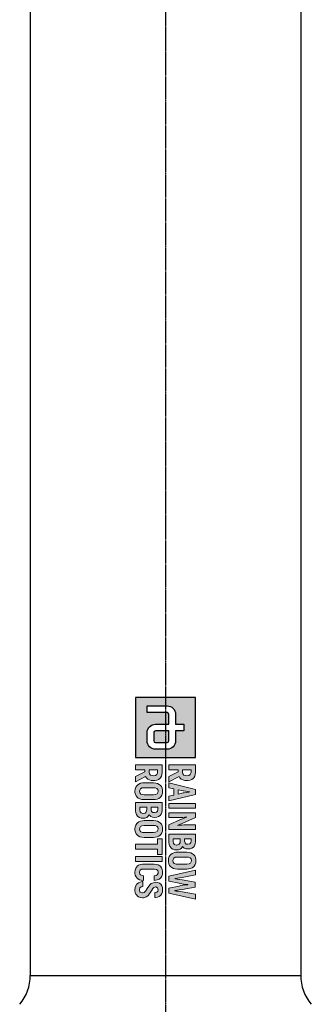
# Model space of a CAD drawing. Header units: millimetres. Extents: x 0 to 5219, y 0 to 2970.
# Tile 186 of 229: x 2745 to 2842, y 1650 to 1978. Entities that reach past the tile are written whole.
import ezdxf

# ---------------------------------------------------------------- set-up
doc = ezdxf.new("R2010")
doc.units = ezdxf.units.MM
doc.header["$LTSCALE"] = 0.2
doc.linetypes.add('CENTER2', pattern=[1.125, 0.75, -0.125, 0.125, -0.125])
doc.layers.add('02_Center Line', color=1, linetype='CENTER2')

# ---------------------------------------------------------------- blocks, each defined once
blk = doc.blocks.new('Blk$A16R1-4W24R')
h = blk.add_hatch(color=256)
h.dxf.hatch_style = 1
h.paths.add_polyline_path([(7.59, 0), (0, 0), (0, -7.59), (7.59, -7.59)])
edge = h.paths.add_edge_path(flags=16)
edge.add_spline(control_points=[(5.48, -2.53), (6.07, -2.53), (6.54, -3), (6.54, -3.59)], knot_values=[19, 19, 19, 19, 20, 20, 20, 20], degree=3, periodic=0)
edge.add_line((6.54, -3.59), (6.54, -5.06))
edge.add_spline(control_points=[(6.54, -5.06), (6.54, -5.65), (6.07, -6.12), (5.48, -6.12)], knot_values=[4, 4, 4, 4, 5, 5, 5, 5], degree=3, periodic=0)
edge.add_line((5.48, -6.12), (4.43, -6.12))
edge.add_spline(control_points=[(4.43, -6.12), (3.85, -6.12), (3.38, -5.65), (3.38, -5.06)], knot_values=[6, 6, 6, 6, 7, 7, 7, 7], degree=3, periodic=0)
edge.add_line((3.38, -5.06), (3.38, -3.38))
edge.add_line((3.38, -3.38), (2.11, -3.38))
edge.add_spline(control_points=[(2.11, -3.38), (1.99, -3.38), (1.9, -3.47), (1.9, -3.59)], knot_values=[9, 9, 9, 9, 10, 10, 10, 10], degree=3, periodic=0)
edge.add_line((1.9, -3.59), (1.9, -6.12))
edge.add_line((1.9, -6.12), (1.05, -6.12))
edge.add_line((1.05, -6.12), (1.05, -3.59))
edge.add_spline(control_points=[(1.05, -3.59), (1.05, -3), (1.53, -2.53), (2.11, -2.53)], knot_values=[13, 13, 13, 13, 14, 14, 14, 14], degree=3, periodic=0)
edge.add_line((2.11, -2.53), (3.38, -2.53))
edge.add_line((3.38, -2.53), (3.38, -1.48))
edge.add_line((3.38, -1.48), (4.22, -1.48))
edge.add_line((4.22, -1.48), (4.22, -2.53))
edge.add_line((4.22, -2.53), (5.48, -2.53))
edge = h.paths.add_edge_path(flags=0)
edge.add_spline(control_points=[(5.48, -3.38), (5.6, -3.38), (5.7, -3.47), (5.7, -3.59)], knot_values=[6, 6, 6, 6, 7, 7, 7, 7], degree=3, periodic=0)
edge.add_line((5.7, -3.59), (5.7, -5.06))
edge.add_spline(control_points=[(5.7, -5.06), (5.7, -5.18), (5.6, -5.27), (5.48, -5.27)], knot_values=[4, 4, 4, 4, 5, 5, 5, 5], degree=3, periodic=0)
edge.add_line((5.48, -5.27), (4.43, -5.27))
edge.add_spline(control_points=[(4.43, -5.27), (4.31, -5.27), (4.22, -5.18), (4.22, -5.06)], knot_values=[2, 2, 2, 2, 3, 3, 3, 3], degree=3, periodic=0)
edge.add_line((4.22, -5.06), (4.22, -3.38))
edge.add_line((4.22, -3.38), (5.48, -3.38))
at = {"ltscale": 2.5}
h = blk.add_hatch(color=256, dxfattribs=at)
h.dxf.hatch_style = 1
h.paths.add_polyline_path([(10.78, -3.38), (11.4, -3.38), (11.53, -2.76), (12.32, -2.76), (12.45, -3.38), (13.07, -3.38), (12.24, 0), (11.61, 0)])
h.paths.add_polyline_path([(11.65, -2.2), (11.8, -1.48), (11.83, -1.29), (11.88, -1.04), (11.92, -0.69), (11.95, -0.87), (12, -1.18), (12.04, -1.42), (12.06, -1.57), (12.2, -2.2)], flags=16)
h.paths.add_polyline_path([(13.39, -3.38), (13.98, -3.38), (13.98, 0), (13.39, 0)])
h.paths.add_polyline_path([(15.17, -2.35), (15.16, -2.1), (15.16, -1.85), (15.14, -1.6), (15.12, -1.35), (15.1, -1.1), (15.11, -1.09), (15.12, -1.12), (15.18, -1.28), (15.28, -1.54), (15.42, -1.91), (16.07, -3.38), (16.66, -3.38), (16.66, 0), (16.08, 0), (16.08, -1.03), (16.08, -1.25), (16.09, -1.49), (16.11, -1.74), (16.13, -2), (16.16, -2.32), (16.12, -2.21), (16.02, -1.95), (15.96, -1.79), (15.87, -1.59), (15.17, 0), (14.59, 0), (14.59, -3.38), (15.17, -3.38)])
h.paths.add_polyline_path([(17.26, -3.38), (18.27, -3.38), (18.33, -3.37), (18.58, -3.33), (18.8, -3.25), (18.99, -3.1), (19.02, -3.07), (19.15, -2.87), (19.23, -2.65), (19.26, -2.39), (19.23, -2.17), (19.15, -1.94), (19.03, -1.79), (18.83, -1.64), (18.88, -1.6), (19.02, -1.42), (19.11, -1.2), (19.14, -0.94), (19.14, -0.93), (19.11, -0.67), (19.03, -0.45), (18.89, -0.26), (18.72, -0.12), (18.5, -0.03), (18.24, 0), (17.26, 0)])
h.paths.add_polyline_path([(17.85, -2.82), (17.85, -1.94), (18.29, -1.94), (18.53, -2.05), (18.59, -2.14), (18.66, -2.42), (18.58, -2.65), (18.43, -2.77), (18.18, -2.82)], flags=16)
h.paths.add_polyline_path([(17.85, -1.39), (17.85, -0.56), (18.16, -0.56), (18.34, -0.59), (18.49, -0.73), (18.54, -0.97), (18.51, -1.18), (18.38, -1.33), (18.17, -1.39)], flags=16)
h.paths.add_polyline_path([(20.61, -3.43), (20.75, -3.42), (21, -3.38), (21.21, -3.28), (21.39, -3.13), (21.48, -3.01), (21.59, -2.8), (21.65, -2.56), (21.67, -2.29), (21.67, -1.09), (21.66, -0.9), (21.61, -0.65), (21.52, -0.43), (21.39, -0.25), (21.3, -0.17), (21.11, -0.04), (20.87, 0.03), (20.61, 0.05), (20.47, 0.05), (20.22, 0), (20.01, -0.1), (19.83, -0.25), (19.74, -0.37), (19.63, -0.58), (19.57, -0.81), (19.55, -1.09), (19.55, -2.29), (19.56, -2.48), (19.61, -2.73), (19.7, -2.95), (19.83, -3.13), (19.92, -3.21), (20.11, -3.33), (20.34, -3.41)])
h.paths.add_polyline_path([(20.61, -2.86), (20.46, -2.84), (20.29, -2.74), (20.19, -2.56), (20.16, -2.29), (20.16, -1.09), (20.17, -0.9), (20.25, -0.69), (20.4, -0.56), (20.61, -0.52), (20.75, -0.54), (20.92, -0.63), (21.03, -0.82), (21.06, -1.09), (21.06, -2.29), (21.04, -2.47), (20.97, -2.69), (20.82, -2.82)], flags=16)
h.paths.add_polyline_path([(22.89, -2.63), (22.87, -2.63), (22.85, -2.51), (22.82, -2.29), (22.78, -2.02), (22.73, -1.71), (22.42, 0), (21.81, 0), (22.57, -3.38), (23.2, -3.38), (23.48, -2.08), (23.5, -1.99), (23.54, -1.75), (23.58, -1.51), (23.61, -1.25), (23.64, -0.98), (23.66, -0.98), (23.67, -1.08), (23.69, -1.34), (23.73, -1.59), (23.77, -1.84), (23.82, -2.08), (24.1, -3.38), (24.73, -3.38), (25.48, 0), (24.87, 0), (24.57, -1.71), (24.53, -1.93), (24.48, -2.21), (24.45, -2.44), (24.42, -2.63), (24.4, -2.63), (24.39, -2.56), (24.36, -2.38), (24.32, -2.09), (24.26, -1.7), (23.96, -0.05), (23.34, -0.05), (23.04, -1.7), (22.99, -2), (22.94, -2.31), (22.91, -2.52)])
h.paths.add_polyline_path([(21.68, -5.17), (21.73, -4.92), (21.87, -4.78), (22.07, -4.73), (22.2, -4.74), (22.4, -4.85), (22.47, -4.96), (22.52, -5.23), (23.11, -5.23), (23.1, -5.08), (23.05, -4.83), (22.96, -4.61), (22.83, -4.43), (22.77, -4.37), (22.58, -4.25), (22.34, -4.18), (22.08, -4.16), (21.98, -4.16), (21.73, -4.2), (21.51, -4.29), (21.33, -4.43), (21.26, -4.52), (21.15, -4.72), (21.09, -4.96), (21.07, -5.23), (21.07, -6.58), (21.07, -6.72), (21.11, -6.98), (21.2, -7.2), (21.33, -7.37), (21.39, -7.42), (21.58, -7.55), (21.81, -7.63), (22.08, -7.65), (22.19, -7.65), (22.44, -7.61), (22.66, -7.52), (22.84, -7.38), (22.91, -7.3), (23.03, -7.1), (23.1, -6.87), (23.13, -6.59), (22.54, -6.59), (22.51, -6.76), (22.38, -7.01), (22.04, -7.09), (21.83, -7.01), (21.71, -6.84), (21.68, -6.58)])
h.paths.add_polyline_path([(24.01, -5.27), (23.93, -5.04), (24.04, -4.8), (24.29, -4.73), (24.45, -4.76), (24.6, -4.89), (24.65, -5.13), (25.26, -5.13), (25.26, -5.08), (25.22, -4.82), (25.14, -4.6), (25, -4.42), (24.97, -4.39), (24.78, -4.26), (24.55, -4.18), (24.29, -4.16), (24.27, -4.16), (24, -4.19), (23.78, -4.27), (23.6, -4.4), (23.46, -4.56), (23.37, -4.78), (23.33, -5.03), (23.36, -5.23), (23.44, -5.46), (23.52, -5.6), (23.69, -5.78), (23.8, -5.87), (24.01, -6.02), (24.13, -6.1), (24.4, -6.26), (24.61, -6.46), (24.7, -6.74), (24.57, -7.01), (24.28, -7.08), (24.05, -7.03), (23.92, -6.88), (23.87, -6.64), (23.27, -6.64), (23.27, -6.74), (23.32, -6.99), (23.41, -7.21), (23.55, -7.39), (23.6, -7.44), (23.79, -7.56), (24.02, -7.64), (24.29, -7.66), (24.38, -7.66), (24.63, -7.62), (24.85, -7.53), (25.05, -7.38), (25.19, -7.19), (25.28, -6.96), (25.31, -6.71), (25.3, -6.56), (25.24, -6.32), (25.18, -6.22), (25.04, -6.02), (24.97, -5.95), (24.77, -5.8), (24.69, -5.74), (24.48, -5.62), (24.42, -5.58), (24.21, -5.45), (24.19, -5.44)])
h.paths.add_polyline_path([(20.11, -7.59), (20.7, -7.59), (20.7, -4.22), (20.11, -4.22)])
h.paths.add_polyline_path([(18.55, -7.59), (19.15, -7.59), (19.15, -4.79), (19.83, -4.79), (19.83, -4.22), (17.87, -4.22), (17.87, -4.79), (18.55, -4.79)])
h.paths.add_polyline_path([(17.67, -6.51), (17.67, -5.31), (17.66, -5.12), (17.61, -4.87), (17.52, -4.65), (17.39, -4.47), (17.3, -4.39), (17.11, -4.26), (16.88, -4.19), (16.61, -4.16), (16.47, -4.17), (16.22, -4.22), (16.01, -4.32), (15.83, -4.47), (15.74, -4.59), (15.64, -4.79), (15.57, -5.03), (15.55, -5.31), (15.55, -6.51), (15.56, -6.7), (15.61, -6.95), (15.7, -7.17), (15.83, -7.35), (15.92, -7.43), (16.12, -7.55), (16.35, -7.63), (16.61, -7.65), (16.75, -7.65), (17, -7.59), (17.22, -7.5), (17.39, -7.35), (17.49, -7.23), (17.59, -7.02), (17.65, -6.78)])
h.paths.add_polyline_path([(17.05, -6.7), (16.97, -6.91), (16.82, -7.04), (16.61, -7.08), (16.46, -7.06), (16.3, -6.96), (16.2, -6.78), (16.16, -6.51), (16.16, -5.31), (16.18, -5.12), (16.25, -4.91), (16.4, -4.78), (16.61, -4.74), (16.76, -4.76), (16.93, -4.85), (17.03, -5.04), (17.06, -5.31), (17.06, -6.51)], flags=16)
h.paths.add_polyline_path([(14.83, -5.87), (14.88, -5.82), (15.02, -5.65), (15.11, -5.42), (15.14, -5.16), (15.14, -5.16), (15.11, -4.89), (15.03, -4.67), (14.89, -4.48), (14.73, -4.35), (14.51, -4.25), (14.25, -4.22), (13.26, -4.22), (13.26, -7.59), (14.33, -7.59), (14.58, -7.56), (14.8, -7.47), (14.99, -7.33), (15.02, -7.29), (15.16, -7.1), (15.23, -6.87), (15.26, -6.61), (15.24, -6.39), (15.15, -6.16), (15.03, -6.01)])
h.paths.add_polyline_path([(14.33, -6.18), (14.53, -6.28), (14.6, -6.36), (14.66, -6.63), (14.59, -6.87), (14.43, -6.99), (14.19, -7.03), (13.86, -7.03), (13.86, -6.16), (14.18, -6.16)], flags=16)
h.paths.add_polyline_path([(14.18, -5.61), (13.86, -5.61), (13.86, -4.78), (14.16, -4.78), (14.35, -4.82), (14.49, -4.95), (14.54, -5.18), (14.51, -5.39), (14.39, -5.56)], flags=16)
h.paths.add_polyline_path([(12.9, -5.31), (12.89, -5.12), (12.84, -4.87), (12.75, -4.65), (12.62, -4.47), (12.53, -4.39), (12.34, -4.26), (12.1, -4.19), (11.84, -4.16), (11.7, -4.17), (11.45, -4.22), (11.24, -4.32), (11.06, -4.47), (10.97, -4.59), (10.86, -4.79), (10.8, -5.03), (10.78, -5.31), (10.78, -6.51), (10.79, -6.7), (10.84, -6.95), (10.93, -7.17), (11.06, -7.35), (11.15, -7.43), (11.34, -7.55), (11.57, -7.63), (11.84, -7.65), (11.98, -7.65), (12.23, -7.59), (12.44, -7.5), (12.62, -7.35), (12.71, -7.23), (12.82, -7.02), (12.88, -6.78), (12.9, -6.51)])
h.paths.add_polyline_path([(12.29, -6.51), (12.27, -6.7), (12.2, -6.91), (12.05, -7.04), (11.84, -7.08), (11.69, -7.06), (11.53, -6.96), (11.42, -6.78), (11.39, -6.51), (11.39, -5.31), (11.4, -5.12), (11.48, -4.91), (11.63, -4.78), (11.84, -4.74), (11.99, -4.76), (12.16, -4.85), (12.25, -5.04), (12.29, -5.31)], flags=16)
h.paths.add_polyline_path([(10.49, -5.31), (10.48, -5.16), (10.44, -4.91), (10.35, -4.69), (10.22, -4.51), (10.14, -4.44), (9.95, -4.32), (9.72, -4.25), (9.45, -4.22), (8.52, -4.22), (8.52, -7.59), (9.12, -7.59), (9.12, -6.42), (9.39, -6.42), (9.99, -7.59), (10.64, -7.59), (9.96, -6.31), (9.96, -6.31), (10.15, -6.19), (10.3, -6.03), (10.4, -5.83), (10.47, -5.59)])
h.paths.add_polyline_path([(9.87, -5.46), (9.8, -5.68), (9.66, -5.81), (9.44, -5.86), (9.12, -5.86), (9.12, -4.79), (9.53, -4.79), (9.74, -4.88), (9.85, -5.06), (9.88, -5.32)], flags=16)
h.paths.add_polyline_path([(9.96, -2.09), (10.15, -1.97), (10.3, -1.81), (10.4, -1.61), (10.47, -1.37), (10.49, -1.09), (10.48, -0.94), (10.44, -0.69), (10.35, -0.47), (10.22, -0.29), (10.14, -0.22), (9.95, -0.1), (9.72, -0.03), (9.45, 0), (8.52, 0), (8.52, -3.38), (9.12, -3.38), (9.12, -2.2), (9.39, -2.2), (9.99, -3.38), (10.64, -3.38), (9.96, -2.09)])
h.paths.add_polyline_path([(9.66, -1.59), (9.44, -1.64), (9.12, -1.64), (9.12, -0.56), (9.53, -0.56), (9.74, -0.66), (9.85, -0.83), (9.88, -1.09), (9.87, -1.24), (9.8, -1.46)], flags=16)
h = blk.add_hatch(color=256)
h.dxf.hatch_style = 1
edge = h.paths.add_edge_path()
edge.add_spline(control_points=[(4.22, -5.06), (4.22, -5.18), (4.31, -5.27), (4.43, -5.27)], knot_values=[2, 2, 2, 2, 3, 3, 3, 3], degree=3, periodic=0)
edge.add_line((4.43, -5.27), (5.48, -5.27))
edge.add_spline(control_points=[(5.48, -5.27), (5.6, -5.27), (5.7, -5.18), (5.7, -5.06)], knot_values=[4, 4, 4, 4, 5, 5, 5, 5], degree=3, periodic=0)
edge.add_line((5.7, -5.06), (5.7, -3.59))
edge.add_spline(control_points=[(5.7, -3.59), (5.7, -3.47), (5.6, -3.38), (5.48, -3.38)], knot_values=[6, 6, 6, 6, 7, 7, 7, 7], degree=3, periodic=0)
edge.add_line((5.48, -3.38), (4.22, -3.38))
edge.add_line((4.22, -3.38), (4.22, -5.06))
for p, q in [((0, 0), (0, -7.59)), ((7.59, 0), (0, 0)), ((7.59, -7.59), (7.59, 0)), ((3.38, -2.53), (3.38, -1.48)), ((3.38, -1.48), (4.22, -1.48)), ((4.22, -1.48), (4.22, -2.53)), ((1.05, -6.12), (1.05, -3.59)), ((1.9, -3.59), (1.9, -6.12)), ((2.11, -2.53), (3.38, -2.53)), ((3.38, -3.38), (2.11, -3.38)), ((3.38, -5.06), (3.38, -3.38)), ((4.22, -2.53), (5.48, -2.53)), ((5.48, -3.38), (4.22, -3.38)), ((4.22, -3.38), (4.22, -5.06)), ((5.7, -5.06), (5.7, -3.59)), ((6.54, -3.59), (6.54, -5.06)), ((1.9, -6.12), (1.05, -6.12)), ((4.43, -5.27), (5.48, -5.27)), ((5.48, -6.12), (4.43, -6.12)), ((0, -7.59), (7.59, -7.59))]:
    blk.add_line(p, q)
at = {"lineweight": 0}
for points in [[(20.61, 0.05), (20.47, 0.05), (20.22, 0), (20.01, -0.1), (19.83, -0.25), (19.74, -0.37), (19.63, -0.58), (19.57, -0.81), (19.55, -1.09), (19.55, -2.29), (19.56, -2.48), (19.61, -2.73), (19.7, -2.95)], [(21.52, -0.43), (21.39, -0.25), (21.3, -0.17), (21.11, -0.04), (20.87, 0.03), (20.61, 0.05)], [(9.45, 0), (8.52, 0), (8.52, -3.38), (9.12, -3.38), (9.12, -2.2), (9.39, -2.2)], [(9.44, -0.56), (9.56, -0.58), (9.74, -0.66), (9.85, -0.83), (9.88, -1.09), (9.87, -1.24), (9.8, -1.46), (9.66, -1.59), (9.44, -1.64), (9.12, -1.64)], [(9.12, -1.64), (9.12, -0.56), (9.44, -0.56)], [(10.35, -0.47), (10.22, -0.29), (10.14, -0.22), (9.95, -0.1), (9.72, -0.03), (9.45, 0)], [(10.3, -1.81), (10.4, -1.61), (10.47, -1.37), (10.49, -1.09), (10.48, -0.94), (10.44, -0.69), (10.35, -0.47)], [(12.24, 0), (11.61, 0), (10.78, -3.38), (11.4, -3.38), (11.53, -2.76), (12.32, -2.76)], [(11.65, -2.2), (11.78, -1.57), (11.8, -1.51), (11.83, -1.29), (11.88, -1.04), (11.92, -0.74), (11.93, -0.74)], [(11.93, -0.74), (11.95, -0.87), (12, -1.18), (12.04, -1.42), (12.06, -1.57), (12.2, -2.2), (11.65, -2.2)], [(12.32, -2.76), (12.45, -3.38), (13.07, -3.38), (12.24, 0)], [(15.17, 0), (14.59, 0), (14.59, -3.38), (15.17, -3.38), (15.17, -2.35), (15.16, -2.1), (15.16, -1.85), (15.14, -1.6), (15.12, -1.35), (15.1, -1.1), (15.11, -1.09)], [(15.11, -1.09), (15.12, -1.12), (15.18, -1.28), (15.28, -1.54), (15.42, -1.91), (16.07, -3.38)], [(16.15, -2.28), (16.12, -2.21), (16.02, -1.95), (15.96, -1.79), (15.87, -1.59), (15.17, 0)], [(16.07, -3.38), (16.66, -3.38), (16.66, 0)], [(16.66, 0), (16.08, 0), (16.08, -1.03), (16.08, -1.25), (16.09, -1.49), (16.11, -1.74), (16.13, -2), (16.16, -2.26), (16.15, -2.28)], [(18.24, 0), (17.26, 0), (17.26, -3.38), (18.27, -3.38), (18.33, -3.37), (18.58, -3.33), (18.8, -3.25), (18.99, -3.1), (19.02, -3.07), (19.15, -2.87)], [(18.16, -0.56), (18.34, -0.59), (18.49, -0.73), (18.54, -0.97), (18.51, -1.18), (18.38, -1.33), (18.17, -1.39), (17.85, -1.39)], [(17.85, -1.39), (17.85, -0.56), (18.16, -0.56)], [(19.03, -0.45), (18.89, -0.26), (18.72, -0.12), (18.5, -0.03), (18.24, 0)], [(19.02, -1.42), (19.11, -1.2), (19.14, -0.94), (19.14, -0.93), (19.11, -0.67), (19.03, -0.45)], [(19.7, -2.95), (19.83, -3.13), (19.92, -3.21), (20.11, -3.33), (20.34, -3.41), (20.61, -3.43), (20.75, -3.42), (21, -3.38), (21.21, -3.28), (21.39, -3.13), (21.48, -3.01), (21.59, -2.8), (21.65, -2.56), (21.67, -2.29), (21.67, -1.09), (21.66, -0.9), (21.61, -0.65), (21.52, -0.43)], [(20.61, -2.86), (20.46, -2.84), (20.29, -2.74), (20.19, -2.56), (20.16, -2.29), (20.16, -1.09), (20.17, -0.9), (20.25, -0.69), (20.4, -0.56), (20.61, -0.52)], [(20.61, -0.52), (20.75, -0.54), (20.92, -0.63), (21.03, -0.82), (21.06, -1.09), (21.06, -2.29), (21.04, -2.47), (20.97, -2.69), (20.82, -2.82), (20.61, -2.86)], [(22.42, 0), (21.81, 0), (22.57, -3.38)], [(22.87, -2.63), (22.85, -2.51), (22.82, -2.29), (22.78, -2.02), (22.73, -1.71), (22.42, 0)], [(22.57, -3.38), (23.2, -3.38), (23.48, -2.08), (23.5, -1.99), (23.54, -1.75), (23.58, -1.51), (23.61, -1.25), (23.64, -0.98), (23.66, -0.98)], [(23.96, -0.05), (23.34, -0.05), (23.04, -1.7), (22.99, -2), (22.94, -2.31), (22.91, -2.52), (22.89, -2.63), (22.87, -2.63)], [(23.66, -0.98), (23.67, -1.08), (23.69, -1.34), (23.73, -1.59), (23.77, -1.84), (23.82, -2.08), (24.1, -3.38)], [(24.4, -2.63), (24.39, -2.56), (24.36, -2.38), (24.32, -2.09), (24.26, -1.7), (23.96, -0.05)], [(24.1, -3.38), (24.73, -3.38), (25.48, 0)], [(25.48, 0), (24.87, 0), (24.57, -1.71), (24.53, -1.93), (24.48, -2.21), (24.45, -2.44), (24.42, -2.63), (24.4, -2.63)], [(9.39, -2.2), (9.99, -3.38), (10.64, -3.38), (9.96, -2.09)], [(9.96, -2.09), (9.96, -2.09), (10.15, -1.97), (10.3, -1.81)], [(18.18, -1.94), (18.32, -1.96), (18.53, -2.05), (18.59, -2.14), (18.65, -2.39), (18.65, -2.44), (18.58, -2.65), (18.43, -2.77), (18.18, -2.82), (17.85, -2.82)], [(17.85, -2.82), (17.85, -1.94), (18.18, -1.94)], [(19.15, -1.94), (19.03, -1.79), (18.83, -1.64), (18.88, -1.6), (19.02, -1.42)], [(19.15, -2.87), (19.23, -2.65), (19.26, -2.39), (19.23, -2.17), (19.15, -1.94)], [(9.45, -4.22), (8.52, -4.22), (8.52, -7.59), (9.12, -7.59), (9.12, -6.42), (9.39, -6.42)], [(9.44, -4.79), (9.56, -4.8), (9.74, -4.88), (9.85, -5.06), (9.88, -5.32), (9.87, -5.46), (9.8, -5.68), (9.66, -5.81), (9.44, -5.86), (9.12, -5.86)], [(9.12, -5.86), (9.12, -4.79), (9.44, -4.79)], [(10.35, -4.69), (10.22, -4.51), (10.14, -4.44), (9.95, -4.32), (9.72, -4.25), (9.45, -4.22)], [(10.3, -6.03), (10.4, -5.83), (10.47, -5.59), (10.49, -5.31), (10.48, -5.16), (10.44, -4.91), (10.35, -4.69)], [(11.84, -4.16), (11.7, -4.17), (11.45, -4.22), (11.24, -4.32), (11.06, -4.47), (10.97, -4.59), (10.86, -4.79), (10.8, -5.03), (10.78, -5.31), (10.78, -6.51), (10.79, -6.7), (10.84, -6.95), (10.93, -7.17)], [(10.93, -7.17), (11.06, -7.35), (11.15, -7.43), (11.34, -7.55), (11.57, -7.63), (11.84, -7.65), (11.98, -7.65), (12.23, -7.59), (12.44, -7.5), (12.62, -7.35), (12.71, -7.23), (12.82, -7.02), (12.88, -6.78), (12.9, -6.51), (12.9, -5.31), (12.89, -5.12), (12.84, -4.87), (12.75, -4.65)], [(11.84, -7.08), (11.69, -7.06), (11.53, -6.96), (11.42, -6.78), (11.39, -6.51), (11.39, -5.31), (11.4, -5.12), (11.48, -4.91), (11.63, -4.78), (11.84, -4.74)], [(12.75, -4.65), (12.62, -4.47), (12.53, -4.39), (12.34, -4.26), (12.1, -4.19), (11.84, -4.16)], [(11.84, -4.74), (11.99, -4.76), (12.16, -4.85), (12.25, -5.04), (12.29, -5.31), (12.29, -6.51), (12.27, -6.7), (12.2, -6.91), (12.05, -7.04), (11.84, -7.08)], [(14.25, -4.22), (13.26, -4.22), (13.26, -7.59), (14.33, -7.59), (14.58, -7.56), (14.8, -7.47), (14.99, -7.33), (15.02, -7.29), (15.16, -7.1)], [(14.16, -4.78), (14.35, -4.82), (14.49, -4.95), (14.54, -5.18), (14.51, -5.39), (14.39, -5.56), (14.18, -5.61), (13.86, -5.61)], [(13.86, -5.61), (13.86, -4.78), (14.16, -4.78)], [(15.03, -4.67), (14.89, -4.48), (14.73, -4.35), (14.51, -4.25), (14.25, -4.22)], [(15.02, -5.65), (15.11, -5.42), (15.14, -5.16), (15.14, -5.16), (15.11, -4.89), (15.03, -4.67)], [(16.61, -4.16), (16.47, -4.17), (16.22, -4.22), (16.01, -4.32), (15.83, -4.47), (15.74, -4.59), (15.64, -4.79), (15.57, -5.03), (15.55, -5.31), (15.55, -6.51), (15.56, -6.7), (15.61, -6.95), (15.7, -7.17)], [(15.7, -7.17), (15.83, -7.35), (15.92, -7.43), (16.12, -7.55), (16.35, -7.63), (16.61, -7.65), (16.75, -7.65), (17, -7.59), (17.22, -7.5), (17.39, -7.35), (17.49, -7.23), (17.59, -7.02), (17.65, -6.78), (17.67, -6.51), (17.67, -5.31), (17.66, -5.12), (17.61, -4.87), (17.52, -4.65)], [(16.61, -7.08), (16.46, -7.06), (16.3, -6.96), (16.2, -6.78), (16.16, -6.51), (16.16, -5.31), (16.18, -5.12), (16.25, -4.91), (16.4, -4.78), (16.61, -4.74)], [(17.52, -4.65), (17.39, -4.47), (17.3, -4.39), (17.11, -4.26), (16.88, -4.19), (16.61, -4.16)], [(16.61, -4.74), (16.76, -4.76), (16.93, -4.85), (17.03, -5.04), (17.06, -5.31), (17.06, -6.51), (17.05, -6.7), (16.97, -6.91), (16.82, -7.04), (16.61, -7.08)], [(21.15, -4.72), (21.09, -4.96), (21.07, -5.23), (21.07, -6.58), (21.07, -6.72), (21.11, -6.98), (21.2, -7.2), (21.33, -7.37), (21.39, -7.42), (21.58, -7.55), (21.81, -7.63), (22.08, -7.65), (22.19, -7.65), (22.44, -7.61), (22.66, -7.52), (22.84, -7.38), (22.91, -7.3), (23.03, -7.1)], [(22.08, -4.16), (21.98, -4.16), (21.73, -4.2), (21.51, -4.29), (21.33, -4.43), (21.26, -4.52), (21.15, -4.72)], [(22.08, -7.08), (22.02, -7.08), (21.83, -7.01), (21.71, -6.84), (21.68, -6.58), (21.68, -5.17), (21.73, -4.92), (21.87, -4.78), (22.07, -4.73)], [(22.07, -4.73), (22.2, -4.74), (22.4, -4.85), (22.47, -4.96), (22.52, -5.23), (23.11, -5.23), (23.1, -5.08), (23.05, -4.83), (22.96, -4.61), (22.83, -4.43), (22.77, -4.37), (22.58, -4.25), (22.34, -4.18), (22.08, -4.16)], [(24.29, -4.16), (24.27, -4.16), (24, -4.19), (23.78, -4.27), (23.6, -4.4), (23.46, -4.56), (23.37, -4.78), (23.33, -5.03), (23.36, -5.23), (23.44, -5.46), (23.52, -5.6), (23.69, -5.78), (23.8, -5.87), (24.01, -6.02), (24.13, -6.1), (24.34, -6.23), (24.41, -6.28), (24.59, -6.44), (24.62, -6.48), (24.69, -6.71), (24.69, -6.77), (24.59, -6.98), (24.54, -7.02), (24.29, -7.08)], [(25.19, -7.19), (25.28, -6.96), (25.31, -6.71), (25.3, -6.56), (25.24, -6.32), (25.18, -6.22), (25.04, -6.02), (24.97, -5.95), (24.77, -5.8), (24.69, -5.74), (24.48, -5.62), (24.42, -5.58), (24.21, -5.45), (24.19, -5.44), (24.01, -5.27), (23.93, -5.04), (23.94, -5.03), (24.03, -4.82), (24.05, -4.8), (24.29, -4.73)], [(25.14, -4.6), (25, -4.42), (24.97, -4.39), (24.78, -4.26), (24.55, -4.18), (24.29, -4.16)], [(24.29, -4.73), (24.45, -4.76), (24.6, -4.89), (24.65, -5.13), (25.26, -5.13), (25.26, -5.08), (25.22, -4.82), (25.14, -4.6)], [(9.96, -6.31), (9.96, -6.31), (10.15, -6.19), (10.3, -6.03)], [(14.18, -6.16), (14.33, -6.18), (14.53, -6.28), (14.6, -6.36), (14.66, -6.61), (14.65, -6.66), (14.59, -6.87), (14.43, -6.99), (14.19, -7.03), (13.86, -7.03)], [(13.86, -7.03), (13.86, -6.16), (14.18, -6.16)], [(15.15, -6.16), (15.03, -6.01), (14.83, -5.87), (14.88, -5.82), (15.02, -5.65)], [(15.16, -7.1), (15.23, -6.87), (15.26, -6.61), (15.24, -6.39), (15.15, -6.16)], [(9.39, -6.42), (9.99, -7.59), (10.64, -7.59), (9.96, -6.31)], [(23.13, -6.59), (22.54, -6.59), (22.51, -6.76), (22.41, -6.96), (22.32, -7.02), (22.08, -7.08)], [(23.03, -7.1), (23.1, -6.87), (23.13, -6.59)], [(23.87, -6.64), (23.27, -6.64), (23.27, -6.74), (23.32, -6.99), (23.41, -7.21), (23.55, -7.39), (23.6, -7.44), (23.79, -7.56), (24.02, -7.64), (24.29, -7.66), (24.38, -7.66), (24.63, -7.62), (24.85, -7.53), (25.03, -7.39), (25.05, -7.38), (25.19, -7.19)], [(24.29, -7.08), (24.27, -7.08), (24.05, -7.03), (23.92, -6.88), (23.87, -6.64)]]:
    blk.add_lwpolyline(points, dxfattribs=at)
for points in [[(13.39, 0), (13.98, 0), (13.98, -3.38), (13.39, -3.38), (13.39, 0)], [(19.83, -4.22), (17.87, -4.22), (17.87, -4.79), (18.55, -4.79), (18.55, -7.59), (19.15, -7.59), (19.15, -4.79), (19.83, -4.79)], [(20.11, -4.22), (20.7, -4.22), (20.7, -7.59), (20.11, -7.59), (20.11, -4.22)]]:
    blk.add_lwpolyline(points, close=True, dxfattribs=at)
for points in [[(1.05, -3.59), (1.05, -3), (1.53, -2.53), (2.11, -2.53)], [(2.11, -3.38), (1.99, -3.38), (1.9, -3.47), (1.9, -3.59)], [(5.48, -2.53), (6.07, -2.53), (6.54, -3), (6.54, -3.59)], [(5.7, -3.59), (5.7, -3.47), (5.6, -3.38), (5.48, -3.38)], [(4.43, -6.12), (3.85, -6.12), (3.38, -5.65), (3.38, -5.06)], [(4.22, -5.06), (4.22, -5.18), (4.31, -5.27), (4.43, -5.27)], [(6.54, -5.06), (6.54, -5.65), (6.07, -6.12), (5.48, -6.12)], [(5.48, -5.27), (5.6, -5.27), (5.7, -5.18), (5.7, -5.06)]]:
    blk.add_open_spline(points, degree=3)
blk = doc.blocks.new('Blk$A16R1-4W24P')
for p, q in [((-45, 1323), (-45, 919.1)), ((45, 1323), (45, 919.1)), ((-45, 919.1), (45, 919.1))]:
    blk.add_line(p, q)
for centre, start, end in [((-60, 919.1), 320, 0), ((60, 919.1), 180, 220)]:
    blk.add_arc(centre, 15, start, end)
at = {"layer": '02_Center Line'}
blk.add_line((0, 1565), (0, -20), dxfattribs=at)
at = {"ltscale": 2.5, "xscale": 2.633687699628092, "yscale": 2.633687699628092, "zscale": 2.633687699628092, "rotation": 270}
blk.add_blockref('Blk$A16R1-4W24R', (10, 1011.57), dxfattribs=at)

msp = doc.modelspace()

# ---------------------------------------------------------------- block references
msp.add_blockref('Blk$A16R1-4W24P', (2793.105, 740.896))

doc.saveas('drawing.dxf')
